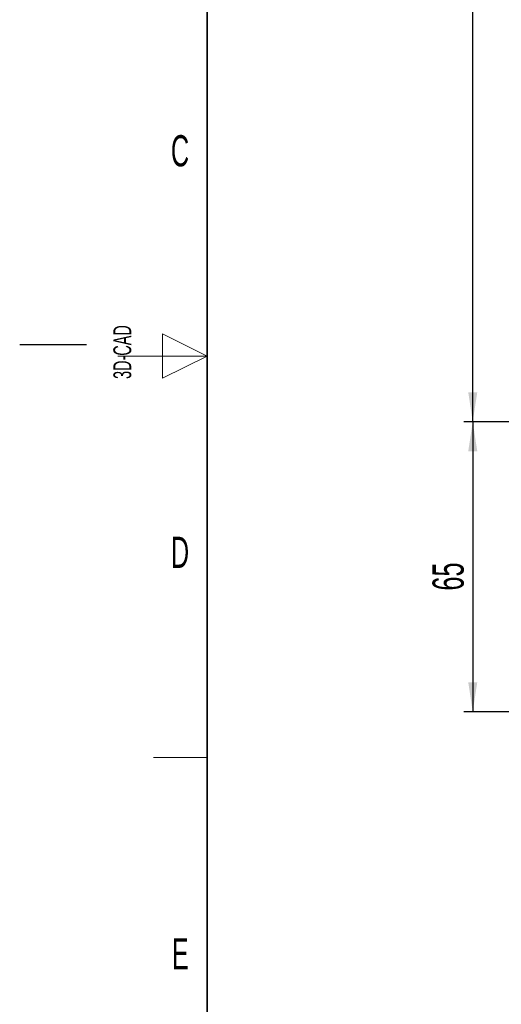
# Paper-space layout 'Blatt5' of a CAD drawing. Header units: millimetres. Extents: x 5 to 418, y 2 to 292.
# Tile 2 of 18: x 5 to 59, y 75 to 185. Entities that reach past the tile are written whole.
import ezdxf

# ---------------------------------------------------------------- set-up
doc = ezdxf.new("R2010")
doc.units = ezdxf.units.MM
doc.layers.add('SLD-0', color=7, linetype='Continuous')
doc.styles.add('SLDTEXTSTYLE0', font='TXT', dxfattribs={"width": 0.605})
doc.dimstyles.new('SLDDIMSTYLE4', dxfattribs={"dimtxt": 3.5, "dimasz": 3.302, "dimexe": 0, "dimexo": 0.0625, "dimgap": 0.875, "dimtad": 1, "dimlfac": 2, "dimrnd": 1e-09, "dimzin": 12, "dimdsep": 46, "dimtxsty": 'SLDTEXTSTYLE0', "dimsah": 1, "dimcen": 0.09, "dimadec": 0, "dimazin": 3, "dimtfac": 1, "dimtofl": 0, "dimtmove": 0, "dimatfit": 3, "dimfxl": 1, "dimfrac": 2, "dimtolj": 1, "dimtzin": 12, "dimarcsym": 0})

# ---------------------------------------------------------------- blocks, each defined once
blk = doc.blocks.new('_D_28')
at = {"layer": 'SLD-0'}
for p, q in [((102.73, 255.63), (54.75, 255.63)), ((55.75, 139.88), (55.75, 255.63)), ((77.75, 139.88), (54.75, 139.88))]:
    blk.add_line(p, q, dxfattribs=at)
for points in [[(55.75, 255.63), (55.25, 252.33), (56.26, 252.33)], [(55.75, 139.88), (56.26, 143.18), (55.25, 143.18)]]:
    blk.add_solid(points, dxfattribs=at)
at = {"layer": 'SLD-0', "insert": (51.24, 191.74), "char_height": 3.5, "attachment_point": 1, "rotation": 90, "style": 'SLDTEXTSTYLE0'}
blk.add_mtext('231,5', dxfattribs=at)
blk = doc.blocks.new('_D_30')
at = {"layer": 'SLD-0', "color": 7}
for p, q in [((74.25, 139.88), (54.75, 139.88)), ((55.75, 139.88), (55.75, 107.38)), ((77.75, 139.88), (77.25, 139.88)), ((74.25, 107.38), (54.75, 107.38)), ((100.25, 107.38), (77.25, 107.38))]:
    blk.add_line(p, q, dxfattribs=at)
for points in [[(55.75, 139.88), (55.25, 136.58), (56.26, 136.58)], [(55.75, 107.38), (56.26, 110.68), (55.25, 110.68)]]:
    blk.add_solid(points, dxfattribs=at)
at = {"layer": 'SLD-0', "color": 7, "insert": (51.24, 120.96), "char_height": 3.5, "attachment_point": 1, "rotation": 90, "style": 'SLDTEXTSTYLE0'}
blk.add_mtext('65', dxfattribs=at)

psp = doc.layouts.new('Blatt5')

# ---------------------------------------------------------------- linework, layer by layer
at = {"layer": 'SLD-0', "lineweight": 35}
psp.add_line((26, 282.5), (26, 12), dxfattribs=at)
at = {"layer": 'SLD-0', "lineweight": 18}
for p, q in [((26, 147.25), (21, 149.75)), ((21, 149.75), (21, 144.75)), ((16, 147.25), (26, 147.25)), ((21, 144.75), (26, 147.25)), ((20, 102.25), (26, 102.25))]:
    psp.add_line(p, q, dxfattribs=at)
at = {"layer": 'SLD-0'}
psp.add_line((12.5, 148.5), (5, 148.5), dxfattribs=at)

# ---------------------------------------------------------------- texts
at = {"layer": 'SLD-0', "char_height": 3.5, "attachment_point": 2, "style": 'SLDTEXTSTYLE0'}
for s, insert in [('C', (22.9597, 172.0011)), ('D', (22.9597, 127.0011)), ('E', (22.9816, 82.0011))]:
    psp.add_mtext(s, dxfattribs=dict(at, insert=insert))
at = {"layer": 'SLD-0', "char_height": 2, "attachment_point": 1, "rotation": 90, "style": 'SLDTEXTSTYLE0'}
for s, insert in [('3D-CAD', (15.4939, 144.6806)), ('noch Dritten zugänglich gemacht werden, und sie darf durch den Empfänger oder', (12.2299, 7.2381)), ('Ohne unsere vorherige Zustimmung darf diese Zeichnung weder vervielfältigt,', (9.2299, 7.2381)), ('Dritte auch nicht in anderer Weise missbräuchlich verwendet werden.', (15.2299, 7.2381))]:
    psp.add_mtext(s, dxfattribs=dict(at, insert=insert))

# ---------------------------------------------------------------- dimensions: what is measured, and where the dimension line sits
at = {"layer": 'SLD-0'}
dim = psp.add_linear_dim(base=(55.7548, 255.63), p1=(77.7548, 139.88), p2=(102.7257, 255.63), angle=90, dimstyle='SLDDIMSTYLE4', dxfattribs=at)
dim.commit()
dim.dimension.update_dxf_attribs({"geometry": '_D_28', "text_midpoint": (55.7548, 197.755), "dimtype": 160})
at = {"layer": 'SLD-0', "color": 7}
dim = psp.add_linear_dim(base=(55.7548, 107.38), p1=(77.7548, 139.88), p2=(100.2548, 107.38), angle=90, dimstyle='SLDDIMSTYLE4', dxfattribs=at)
dim.commit()
dim.dimension.update_dxf_attribs({"geometry": '_D_30', "text_midpoint": (55.7548, 123.63), "dimtype": 160})

doc.saveas('drawing.dxf')
